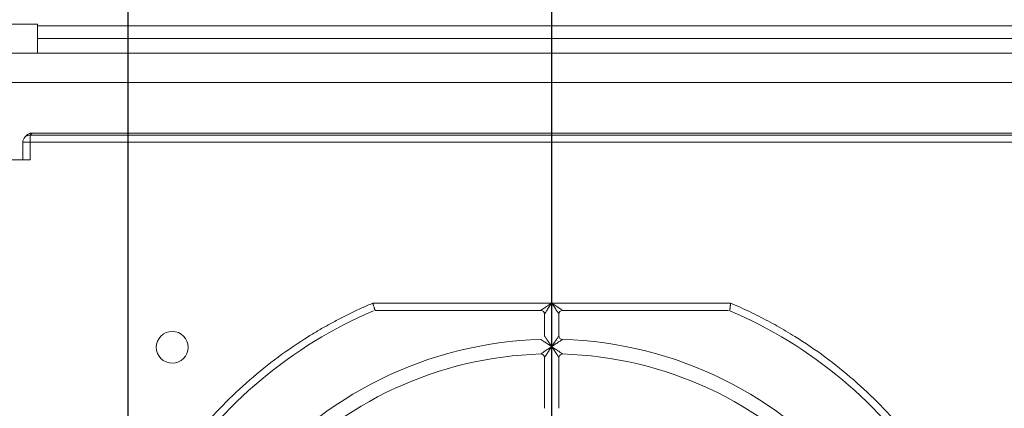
# Model space of a CAD drawing. Header units: millimetres. Extents: x 30 to 1432, y 107 to 988.
# Tile 16 of 34: x 1023 to 1159, y 721 to 774. Entities that reach past the tile are written whole.
import ezdxf

# ---------------------------------------------------------------- set-up
doc = ezdxf.new("R2010")
doc.units = ezdxf.units.MM
doc.header["$LTSCALE"] = 5
doc.layers.add('AA', color=7, linetype='Continuous')
doc.styles.add('SLDTEXTSTYLE1', font='TXT', dxfattribs={"width": 0.75})
doc.dimstyles.new('SLDDIMSTYLE0', dxfattribs={"dimtxt": 17.5, "dimasz": 16.51, "dimexe": 0, "dimexo": 0.0625, "dimgap": 4.375, "dimtad": 1, "dimrnd": 1e-09, "dimzin": 12, "dimdsep": 46, "dimtxsty": 'SLDTEXTSTYLE1', "dimsah": 1, "dimcen": 0.09, "dimadec": 0, "dimazin": 3, "dimtfac": 1, "dimtofl": 0, "dimtmove": 0, "dimatfit": 3, "dimfxl": 1, "dimfrac": 2, "dimtolj": 1, "dimtzin": 12, "dimarcsym": 0})
doc.dimstyles.new('SLDDIMSTYLE2', dxfattribs={"dimtxt": 17.5, "dimasz": 16.51, "dimexe": 0, "dimexo": 0.0625, "dimgap": 4.375, "dimtad": 1, "dimrnd": 1e-09, "dimzin": 12, "dimdsep": 46, "dimtxsty": 'SLDTEXTSTYLE1', "dimsah": 1, "dimcen": 0.09, "dimadec": 0, "dimazin": 3, "dimtfac": 1, "dimtmove": 0, "dimatfit": 0, "dimfxl": 1, "dimfrac": 2, "dimtolj": 1, "dimtzin": 12, "dimarcsym": 0})

# ---------------------------------------------------------------- blocks, each defined once
blk = doc.blocks.new('*D6')
at = {"layer": 'AA', "color": 7}
for p, q in [((1096.5, 681.69), (1096.5, 887.19)), ((1221.5, 681.69), (1221.5, 887.19)), ((1096.5, 882.19), (1221.5, 882.19))]:
    blk.add_line(p, q, dxfattribs=at)
for points in [[(1096.5, 882.19), (1113.01, 879.65), (1113.01, 884.73)], [(1221.5, 882.19), (1204.99, 884.73), (1204.99, 879.65)]]:
    blk.add_solid(points, dxfattribs=at)
at = {"layer": 'AA', "color": 7, "insert": (1119.28, 904.75, 18.06), "char_height": 17.5, "attachment_point": 1, "style": 'SLDTEXTSTYLE1'}
blk.add_mtext('125', dxfattribs=at)
blk = doc.blocks.new('*D7')
at = {"layer": 'AA', "color": 7}
for p, q in [((941, 836.31), (941, 887.19)), ((1038, 706.39), (1038, 887.19)), ((941, 882.19), (909.25, 882.19)), ((1038, 882.19), (941, 882.19)), ((1038, 882.19), (1069.75, 882.19))]:
    blk.add_line(p, q, dxfattribs=at)
for points in [[(941, 882.19), (924.49, 884.73), (924.49, 879.65)], [(1038, 882.19), (1054.51, 879.65), (1054.51, 884.73)]]:
    blk.add_solid(points, dxfattribs=at)
at = {"layer": 'AA', "color": 7, "insert": (953.88, 904.75, 18.06), "char_height": 17.5, "attachment_point": 1, "style": 'SLDTEXTSTYLE1'}
blk.add_mtext('97', dxfattribs=at)

msp = doc.modelspace()

# ---------------------------------------------------------------- linework, layer by layer
at = {"color": 7, "linetype": 'Continuous', "lineweight": 15}
for p, q in [((1008.503, 773.741), (1025.503, 773.741)), ((1025.503, 773.741), (1025.503, 773.508)), ((1025.503, 773.508), (1025.503, 771.742)), ((1025.503, 773.508), (1292.503, 773.508)), ((1025.503, 771.742), (1025.503, 769.713)), ((1025.503, 771.742), (1292.503, 771.742)), ((1305.503, 769.713), (1012.503, 769.713)), ((1012.503, 765.674), (1305.503, 765.674)), ((1024.752, 758.694), (1024.468, 758.41)), ((1293.254, 758.694), (1024.752, 758.694)), ((1024.468, 757.41), (1023.468, 757.41)), ((1023.468, 757.41), (1023.468, 755)), ((1024.044, 758.401), (1023.76, 758.117)), ((1024.468, 758.41), (1024.468, 757.41)), ((1293.538, 758.41), (1024.468, 758.41)), ((1024.468, 757.41), (1293.538, 757.41)), ((1024.468, 755), (1024.468, 757.41)), ((1018.507, 755), (1024.468, 755)), ((1096.503, 735.194), (1071.805, 735.194)), ((1072.11, 734.194), (1095.003, 734.194)), ((1121.201, 735.194), (1096.503, 735.194)), ((1098.003, 734.194), (1120.895, 734.194)), ((1095.503, 733.694), (1095.503, 730.673)), ((1097.503, 730.673), (1097.503, 733.694)), ((1095.503, 727.672), (1095.503, 720.668)), ((1097.503, 720.668), (1097.503, 727.672))]:
    msp.add_line(p, q, dxfattribs=at)
msp.add_circle((1044.103, 729.094), 2.2, dxfattribs=at)
for centre, radius, start, end in [((1095.003, 733.694), 0.5, 0, 90), ((1098.003, 733.694), 0.5, 90, 180), ((1096.503, 676.694), 62.5, 113.16805, 146.74357), ((1096.503, 676.694), 62.5, 33.25643, 66.83195), ((1096.503, 676.694), 53.5, 91.59175, 140.9772), ((1098.003, 730.673), 0.5, 180, 268.40825), ((1096.503, 676.694), 53.5, 39.0228, 88.40825), ((1096.503, 676.694), 51.5, 91.68541, 138.18969), ((1095.003, 727.672), 0.5, 0, 91.68541), ((1096.503, 676.694), 51.5, 41.81031, 88.31459)]:
    msp.add_arc(centre, radius, start, end, dxfattribs=at)
at = {"color": 144, "linetype": 'Continuous', "lineweight": 0}
msp.add_arc((1098.003, 727.672), 0.5, 88.31459, 180, dxfattribs=at)
at = {"color": 7, "linetype": 'Continuous', "lineweight": 15}
for points, knots in [([(1024.752, 758.694), (1024.72, 758.693), (1024.657, 758.691), (1024.564, 758.677), (1024.472, 758.656), (1024.349, 758.613), (1024.197, 758.537), (1024.095, 758.446), (1024.044, 758.401)], [0, 0, 0, 0, 0.1207248, 0.2402987, 0.3597915, 0.4802749, 0.7397933, 1, 1, 1, 1]), ([(1024.468, 758.41), (1024.403, 758.406), (1024.272, 758.397), (1024.137, 758.362), (1024.074, 758.328), (1024.068, 758.325)], [0, 0, 0, 0, 0.476672, 0.9533439, 1, 1, 1, 1]), ([(1071.805, 735.194), (1071.549, 735.084), (1071.037, 734.866), (1070.275, 734.526), (1069.518, 734.177), (1068.766, 733.818), (1068.02, 733.45), (1067.278, 733.071), (1066.541, 732.683), (1065.809, 732.285), (1065.083, 731.878), (1064.361, 731.461), (1063.645, 731.034), (1061.732, 729.86), (1058.706, 727.805), (1054.755, 724.63), (1051.068, 721.153), (1048.484, 718.29), (1046.816, 716.243), (1045.938, 715.115), (1045.087, 713.968), (1044.262, 712.803), (1043.464, 711.619), (1042.69, 710.418), (1042.197, 709.602), (1041.95, 709.194)], [0, 0, 0, 0, 0.0207381, 0.0414582, 0.0621639, 0.0828586, 0.103546, 0.1242296, 0.1449131, 0.1656, 0.1862938, 0.2069982, 0.2277167, 0.2484529, 0.3742207, 0.5000017, 0.6257694, 0.7515505, 0.7870835, 0.8225731, 0.8580372, 0.893494, 0.9289614, 0.9644574, 1, 1, 1, 1]), ([(1071.805, 735.194), (1071.814, 735.161), (1071.833, 735.099), (1071.859, 735.013), (1071.882, 734.938), (1071.902, 734.874), (1071.933, 734.772), (1071.973, 734.64), (1072.021, 734.485), (1072.059, 734.358), (1072.088, 734.263), (1072.107, 734.204), (1072.109, 734.197), (1072.11, 734.194)], [0, 0, 0, 0, 0.0637038, 0.1205464, 0.1705268, 0.2136443, 0.2498987, 0.3824704, 0.5001637, 0.6318999, 0.7588829, 0.8814557, 1, 1, 1, 1]), ([(1095.003, 734.194), (1095.003, 734.194), (1095.042, 734.22), (1095.192, 734.32), (1095.303, 734.394), (1095.581, 734.579), (1095.747, 734.69), (1096.11, 734.932), (1096.306, 735.063), (1096.503, 735.194)], [0, 0, 0, 0, 0.25, 0.25, 0.5, 0.5, 0.75, 0.75, 1, 1, 1, 1]), ([(1096.503, 735.194), (1096.372, 734.997), (1096.241, 734.801), (1095.999, 734.438), (1095.888, 734.272), (1095.703, 733.994), (1095.629, 733.883), (1095.529, 733.733), (1095.503, 733.694), (1095.503, 733.694)], [0, 0, 0, 0, 0.25, 0.25, 0.5, 0.5, 0.75, 0.75, 1, 1, 1, 1]), ([(1096.503, 735.194), (1096.699, 735.063), (1096.895, 734.932), (1097.258, 734.69), (1097.425, 734.579), (1097.702, 734.394), (1097.813, 734.32), (1097.964, 734.22), (1098.003, 734.194), (1098.003, 734.194)], [0, 0, 0, 0, 0.25, 0.25, 0.5, 0.5, 0.75, 0.75, 1, 1, 1, 1]), ([(1097.503, 733.694), (1097.503, 733.694), (1097.477, 733.733), (1097.376, 733.883), (1097.302, 733.994), (1097.117, 734.272), (1097.006, 734.438), (1096.764, 734.801), (1096.634, 734.997), (1096.503, 735.194)], [0, 0, 0, 0, 0.25, 0.25, 0.5, 0.5, 0.75, 0.75, 1, 1, 1, 1]), ([(1121.201, 735.194), (1121.197, 735.159), (1121.19, 735.093), (1121.18, 735.001), (1121.172, 734.923), (1121.166, 734.859), (1121.155, 734.754), (1121.14, 734.618), (1121.124, 734.456), (1121.11, 734.324), (1121.099, 734.225), (1121.093, 734.165), (1121.092, 734.157), (1121.092, 734.153)], [0, 0, 0, 0, 0.0657662, 0.1236378, 0.173616, 0.2157022, 0.2498977, 0.3829736, 0.5001657, 0.6322648, 0.7593636, 0.8818133, 1, 1, 1, 1]), ([(1151.055, 709.194), (1150.912, 709.432), (1150.626, 709.909), (1150.184, 710.617), (1149.734, 711.319), (1149.276, 712.014), (1148.808, 712.703), (1148.331, 713.386), (1147.846, 714.062), (1147.351, 714.732), (1146.848, 715.396), (1146.335, 716.054), (1145.814, 716.705), (1144.389, 718.438), (1141.937, 721.153), (1138.25, 724.63), (1134.299, 727.805), (1131.109, 729.972), (1128.852, 731.342), (1127.614, 732.057), (1126.361, 732.742), (1125.094, 733.399), (1123.811, 734.027), (1122.515, 734.629), (1121.639, 735.005), (1121.201, 735.194)], [0, 0, 0, 0, 0.02073812, 0.04145822, 0.06216385, 0.08285859, 0.10354599, 0.12422965, 0.14491312, 0.1656, 0.18629385, 0.20699824, 0.22771674, 0.24845291, 0.37422066, 0.5000017, 0.62576944, 0.75155049, 0.78708347, 0.82257306, 0.85803724, 0.89349402, 0.9289614, 0.96445741, 1, 1, 1, 1]), ([(1096.503, 729.194), (1096.615, 729.363), (1096.726, 729.528), (1096.943, 729.851), (1097.051, 730.01), (1097.196, 730.224), (1097.242, 730.291), (1097.326, 730.415), (1097.365, 730.472), (1097.462, 730.614), (1097.503, 730.673), (1097.503, 730.673)], [0, 0, 0, 0, 0.25, 0.25, 0.5, 0.5, 0.625, 0.625, 0.75, 0.75, 1, 1, 1, 1]), ([(1097.989, 730.173), (1097.989, 730.173), (1097.929, 730.134), (1097.786, 730.041), (1097.729, 730.003), (1097.604, 729.922), (1097.536, 729.877), (1097.321, 729.736), (1097.161, 729.63), (1096.837, 729.416), (1096.672, 729.306), (1096.503, 729.194)], [0, 0, 0, 0, 0.25, 0.25, 0.375, 0.375, 0.5, 0.5, 0.75, 0.75, 1, 1, 1, 1]), ([(1096.503, 729.194), (1096.389, 729.023), (1096.278, 728.856), (1096.061, 728.527), (1095.954, 728.364), (1095.809, 728.143), (1095.764, 728.074), (1095.68, 727.945), (1095.641, 727.885), (1095.544, 727.735), (1095.503, 727.672), (1095.503, 727.672)], [0, 0, 0, 0, 0.25, 0.25, 0.5, 0.5, 0.625, 0.625, 0.75, 0.75, 1, 1, 1, 1]), ([(1096.503, 729.194), (1096.673, 729.08), (1096.84, 728.968), (1097.168, 728.748), (1097.33, 728.639), (1097.549, 728.49), (1097.618, 728.443), (1097.747, 728.356), (1097.806, 728.316), (1097.954, 728.214), (1098.017, 728.171), (1098.017, 728.171)], [0, 0, 0, 0, 0.25, 0.25, 0.5, 0.5, 0.625, 0.625, 0.75, 0.75, 1, 1, 1, 1]), ([(1097.503, 727.672), (1097.503, 727.672), (1097.462, 727.735), (1097.364, 727.885), (1097.325, 727.945), (1097.241, 728.074), (1097.196, 728.143), (1097.051, 728.364), (1096.944, 728.527), (1096.727, 728.856), (1096.616, 729.023), (1096.503, 729.194)], [0, 0, 0, 0, 0.25, 0.25, 0.375, 0.375, 0.5, 0.5, 0.75, 0.75, 1, 1, 1, 1])]:
    msp.add_open_spline(points, degree=3, knots=knots, dxfattribs=at)
msp.add_open_spline([(1023.761, 758.117), (1023.576, 757.932), (1023.468, 757.672), (1023.468, 757.41)], degree=3, dxfattribs=at)
at = {"color": 8, "linetype": 'Continuous', "lineweight": 15}
msp.add_open_spline([(1024.068, 758.325), (1024.015, 758.299), (1023.902, 758.246), (1023.809, 758.161), (1023.761, 758.117)], degree=3, knots=[0, 0, 0, 0, 0.4742711, 1, 1, 1, 1], dxfattribs=at)
at = {"color": 144, "linetype": 'Continuous', "lineweight": 0}
for points, knots in [([(1096.503, 729.194), (1096.457, 729.224), (1096.37, 729.282), (1096.248, 729.364), (1096.14, 729.435), (1095.991, 729.533), (1095.81, 729.653), (1095.584, 729.801), (1095.383, 729.934), (1095.225, 730.037), (1095.124, 730.103), (1095.063, 730.143), (1095.024, 730.168), (1095.019, 730.172), (1095.017, 730.173)], [0, 0, 0, 0, 0.074232, 0.1405251, 0.1988547, 0.2492008, 0.3837186, 0.4995155, 0.63436, 0.7491542, 0.8187108, 0.8827348, 0.9426015, 1, 1, 1, 1]), ([(1095.503, 730.673), (1095.503, 730.672), (1095.504, 730.671), (1095.513, 730.658), (1095.526, 730.639), (1095.545, 730.611), (1095.569, 730.576), (1095.599, 730.533), (1095.654, 730.452), (1095.751, 730.31), (1095.887, 730.11), (1096.038, 729.886), (1096.183, 729.672), (1096.34, 729.436), (1096.443, 729.282), (1096.503, 729.194)], [0, 0, 0, 0, 0.0325424, 0.0656551, 0.0996902, 0.1349723, 0.1717929, 0.2104087, 0.2510426, 0.3655097, 0.5006161, 0.6158913, 0.7508612, 0.8569312, 1, 1, 1, 1]), ([(1094.988, 728.171), (1094.988, 728.171), (1095.051, 728.214), (1095.2, 728.316), (1095.259, 728.356), (1095.387, 728.443), (1095.456, 728.49), (1095.675, 728.639), (1095.838, 728.748), (1096.165, 728.968), (1096.332, 729.08), (1096.503, 729.194)], [0, 0, 0, 0, 0.25, 0.25, 0.375, 0.375, 0.5, 0.5, 0.75, 0.75, 1, 1, 1, 1])]:
    msp.add_open_spline(points, degree=3, knots=knots, dxfattribs=at)

# ---------------------------------------------------------------- dimensions: what is measured, and where the dimension line sits
at = {"layer": 'AA', "color": 7}
for base, p1, p2, dimstyle, picture, middle in [((941.003, 882.194), (1038.003, 701.392), (941.003, 831.31), 'SLDDIMSTYLE2', '*D7', (973.924, 882.194)), ((1221.503, 882.194), (1096.503, 676.694), (1221.503, 676.694), 'SLDDIMSTYLE0', '*D6', (1145.788, 882.194))]:
    dim = msp.add_linear_dim(base=base, p1=p1, p2=p2, dimstyle=dimstyle, dxfattribs=at)
    dim.commit()
    dim.dimension.update_dxf_attribs({"geometry": picture, "text_midpoint": middle, "dimtype": 160})

doc.saveas('drawing.dxf')
